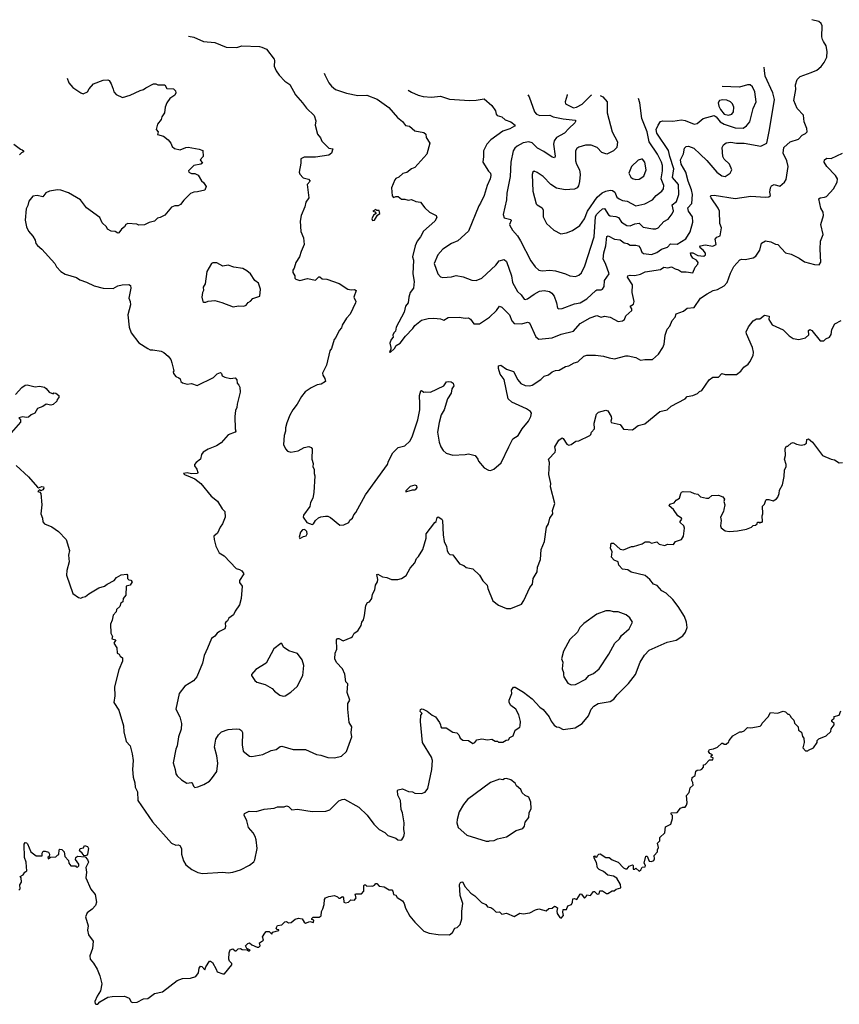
# Model space of a CAD drawing. Extents: x 1678759 to 1859541, y 384609 to 522867.
# Tile 145 of 256: x 1709317 to 1716657, y 505111 to 513930. Entities that reach past the tile are written whole.
import ezdxf

# ---------------------------------------------------------------- set-up
doc = ezdxf.new("R2010")
doc.units = 0

msp = doc.modelspace()

# ---------------------------------------------------------------- linework, layer by layer
at = {"layer": '0CON20XD'}
for points in [[(1712044.8, 513451.7), (1712049.2, 513435), (1712086, 513365), (1712108.8, 513335), (1712145.5, 513305.5), (1712242.1, 513272.1), (1712345, 513252.2), (1712425, 513253.1), (1712516.9, 513216.9), (1712623.9, 513143.9), (1712700, 513055), (1712745, 513018.8), (1712773.2, 512983.2), (1712807.5, 512975), (1712855, 512935.8), (1712935, 512918.8), (1712953.3, 512905), (1712956.7, 512875), (1712988.8, 512825), (1712963.3, 512725), (1712855, 512606.7), (1712826.4, 512593.6), (1712785, 512562.5), (1712748.3, 512551.7), (1712710.7, 512519.3), (1712685, 512506.7), (1712677.5, 512495), (1712647.5, 512425), (1712651.7, 512351.7), (1712665, 512337.5), (1712685, 512346.7), (1712705, 512347.5), (1712735, 512321.2), (1712765, 512323.3), (1712795, 512313.8), (1712825, 512318), (1712865, 512301.2), (1712905, 512296.2), (1712945, 512243.3), (1712985.8, 512205.8), (1713047.5, 512175), (1713053, 512157), (1713035.7, 512124.3), (1712933.2, 512036.8), (1712905.8, 511985), (1712875.8, 511945), (1712858, 511905), (1712835.8, 511805), (1712842.2, 511775), (1712837.1, 511655), (1712848.8, 511585), (1712842.5, 511525), (1712814.6, 511485.4), (1712800.6, 511445), (1712794.4, 511395), (1712773.1, 511365), (1712759.1, 511310.9), (1712688, 511175), (1712681.2, 511138.8), (1712665.9, 511124.1), (1712658.8, 511105), (1712660, 511085), (1712643.8, 511065), (1712631.7, 511031.7), (1712640, 510995), (1712640, 510975), (1712630, 510955), (1712635, 510950), (1712672.5, 510985), (1712687, 511013), (1712725, 511031.2), (1712770.8, 511095), (1712836.2, 511163.8), (1712855, 511192), (1712915, 511238.1), (1712975, 511253.8), (1713025, 511257.5), (1713085, 511250), (1713115, 511240), (1713155, 511261.2), (1713253.9, 511266.1), (1713305, 511256.7), (1713335, 511258.8), (1713355, 511246.7), (1713385, 511206.7), (1713435, 511206.7), (1713525, 511266.2), (1713588, 511325), (1713615, 511364), (1713634, 511355), (1713704.3, 511285), (1713725, 511233.3), (1713745, 511210), (1713815, 511205.7), (1713865, 511221.4), (1713883.4, 511213.4), (1713940.4, 511090.4), (1713965, 511068.6), (1714085, 511080.6), (1714165, 511112.2), (1714275, 511139.5), (1714335, 511209.2), (1714425, 511258), (1714485, 511280), (1714525, 511266.2), (1714555, 511273.8), (1714605, 511266.5), (1714675, 511226.5), (1714715, 511231.1), (1714732.5, 511245), (1714745, 511278), (1714799.2, 511325), (1714799.5, 511339.5), (1714784, 511365), (1714815, 511382.5), (1714821.2, 511405), (1714801.2, 511485), (1714805.7, 511555), (1714758.8, 511625), (1714763, 511637), (1714785, 511642.5), (1714825, 511638.6), (1714875, 511649.2), (1714918.8, 511671.2), (1715055, 511692.9), (1715085, 511714.2), (1715121.7, 511708.3), (1715155, 511717.5), (1715187.4, 511697.4), (1715218.2, 511688.2), (1715245, 511671.8), (1715285, 511671.8), (1715345, 511661.4), (1715365, 511714.3), (1715389.8, 511740.2), (1715392.1, 511755), (1715376.6, 511776.6), (1715344.7, 511795), (1715327.3, 511825), (1715325, 511841.2), (1715345, 511841.1), (1715388.8, 511818.8), (1715445, 511812.7), (1715457.1, 511825), (1715457.9, 511837.9), (1715439.1, 511865), (1715412.1, 511885), (1715408.8, 511895), (1715414.6, 511905), (1715455, 511911.9), (1715525, 511900.4), (1715554.3, 511915), (1715546.5, 511965), (1715558.8, 511981.2), (1715588.6, 511995), (1715602, 512065), (1715586, 512105), (1715584.4, 512215), (1715572.2, 512242.2), (1715509.2, 512335), (1715504.2, 512345), (1715507.5, 512355), (1715535, 512357.1), (1715725, 512328.5), (1715865, 512349.4), (1715995, 512340), (1716025, 512343.8), (1716040, 512355), (1716035.8, 512385), (1716040.8, 512425), (1716048.8, 512441.2), (1716075, 512454), (1716125, 512438.8), (1716166.6, 512473.4), (1716182.4, 512497.6), (1716198.7, 512615), (1716188.2, 512665), (1716155.6, 512734.4), (1716160, 512785), (1716215.6, 512834.4), (1716291.2, 512858.8), (1716323.6, 512896.4), (1716355, 512910), (1716368.8, 512925), (1716366, 512955), (1716341.4, 513015), (1716336.7, 513075), (1716278.1, 513135), (1716250, 513205), (1716267.8, 513305), (1716265.7, 513345), (1716280.6, 513395), (1716305, 513421.1), (1716405, 513455.5), (1716455, 513479.1), (1716495, 513511.1), (1716522.5, 513545), (1716545.5, 513595), (1716549.4, 513645), (1716538.6, 513695), (1716516.7, 513735), (1716505, 513752.5), (1716500, 513775), (1716503.8, 513875), (1716495.8, 513895.8), (1716475, 513913.3), (1716411, 513929.9)], [(1710828.4, 513782.1), (1710875, 513774.2), (1710964.1, 513735.9), (1711065, 513725.8), (1711165, 513683.8), (1711261.7, 513681.7), (1711305, 513696.7), (1711465, 513690), (1711484.3, 513684.3), (1711525.7, 513665), (1711594.2, 513575), (1711599.2, 513565), (1711596.7, 513515), (1711615, 513472.5), (1711641.7, 513431.7), (1711690.7, 513380.7), (1711735, 513350), (1711785.4, 513255.4), (1711850.8, 513185), (1711885, 513136.7), (1711955, 513072.5), (1711970, 513025), (1711963.3, 512985), (1711982.5, 512905), (1712010.7, 512870.7), (1712021.7, 512841.7), (1712085, 512780), (1712121.7, 512771.7), (1712108, 512735), (1712085, 512717.5), (1711965, 512697.1), (1711865, 512699.2), (1711833.8, 512685), (1711835.9, 512644.1), (1711818.8, 512565), (1711826.7, 512545), (1711855, 512513.3), (1711901.7, 512501.7), (1711917.5, 512485), (1711890, 512455), (1711906, 512335), (1711880, 512295), (1711870.8, 512255), (1711838.6, 512175), (1711828.6, 512125), (1711833.6, 512033.6), (1711857.5, 511975), (1711863.6, 511916.4), (1711836.1, 511853.9), (1711823.6, 511806.4), (1711790, 511755), (1711776.2, 511703.8), (1711762.5, 511685), (1711762.5, 511665), (1711780, 511635), (1711780, 511615), (1711790, 511605), (1711825, 511592.5), (1711895, 511612.5), (1711965, 511597.5), (1711994.2, 511625.8), (1712005, 511626.7), (1712025, 511610), (1712066.4, 511606.4), (1712177.7, 511567.7), (1712255, 511517.5), (1712285, 511510), (1712315, 511512.5), (1712330, 511505), (1712308.8, 511445), (1712325.6, 511405.6), (1712324.3, 511395), (1712276.5, 511293.5), (1712242.4, 511257.6), (1712206, 511195), (1712199.7, 511170.3), (1712179.2, 511145), (1712148.1, 511081.9), (1712132, 511065), (1712110, 510985), (1712093.8, 510965), (1712065.7, 510834.3), (1712027.1, 510765), (1712030, 510745), (1712050, 510715), (1712055, 510690), (1712017.5, 510665), (1711981.7, 510658.3), (1711927.5, 510632.5), (1711873.6, 510596.4), (1711839.2, 510555), (1711802.7, 510487.3), (1711763.4, 510436.6), (1711735, 510386.7), (1711710.3, 510319.7), (1711698.6, 510275), (1711698.6, 510245), (1711684.2, 510205), (1711680, 510125), (1711695.9, 510085.9), (1711715, 510064), (1711745, 510056), (1711811.2, 510068.8), (1711865, 510097.5), (1711905, 510106), (1711927.3, 510097.3), (1711936.2, 510085), (1711934, 509995), (1711943.8, 509955), (1711941.2, 509925), (1711953, 509903), (1711952.5, 509865), (1711960, 509845), (1711951.4, 509695), (1711942.5, 509645), (1711922, 509605), (1711915, 509570), (1711859.3, 509490.7), (1711856.7, 509475), (1711887, 509427), (1711935, 509408.8), (1711947.1, 509412.9), (1711966.1, 509443.9), (1711991.9, 509468.1), (1712015, 509478), (1712055, 509482), (1712075, 509482), (1712100.7, 509470.7), (1712185, 509403.3), (1712220, 509405), (1712263.9, 509426.1), (1712274.2, 509445.8), (1712296.7, 509465), (1712308.8, 509495), (1712326.2, 509515), (1712414.3, 509675), (1712611.2, 509945), (1712618.8, 509975), (1712659.7, 510050.3), (1712705, 510097.5), (1712765, 510114), (1712809.4, 510155), (1712831.4, 510195), (1712882.2, 510345), (1712901.1, 510435), (1712901.1, 510488.9), (1712896, 510565), (1712910, 510605), (1712915, 510607.5), (1712935, 510593.3), (1712955, 510597.5), (1712995, 510593.8), (1713115, 510650), (1713140, 510685), (1713155, 510690), (1713180, 510685), (1713197.5, 510675), (1713205, 510650), (1713186.7, 510625), (1713180, 510585), (1713147.5, 510535), (1713117.5, 510435), (1713090.7, 510389.3), (1713072.3, 510322.3), (1713059.4, 510235), (1713071.9, 510145), (1713087.1, 510105), (1713110.5, 510070.5), (1713135, 510048.1), (1713195, 510030.8), (1713305, 510034.3), (1713335, 510042), (1713395, 510026.7), (1713420, 509995), (1713426.2, 509975), (1713476.1, 509916.1), (1713514.2, 509894.2), (1713532.3, 509892.3), (1713563.3, 509905), (1713629.3, 509960.7), (1713698, 510105), (1713734.2, 510175.8), (1713781.2, 510205), (1713818, 510265), (1713872, 510335), (1713893.8, 510375), (1713899.2, 510405), (1713890.7, 510420.7), (1713855, 510445.6), (1713724.8, 510504.8), (1713690, 510535), (1713655, 510706.2), (1713618.9, 510755), (1713603.3, 510805), (1713605, 510830), (1713625, 510835.8), (1713675, 510801.1), (1713739.4, 510779.4), (1713779.2, 510705), (1713805, 510672), (1713844.4, 510654.4), (1713885, 510651.4), (1713905, 510657.5), (1713985, 510708), (1714015, 510736), (1714052, 510748), (1714085, 510776.7), (1714115, 510788.8), (1714148.8, 510791.2), (1714205, 510823.8), (1714235, 510830), (1714283.3, 510855), (1714315.7, 510864.3), (1714370, 510915), (1714395.9, 510924.1), (1714474.2, 510924.2), (1714544.2, 510915.8), (1714595, 510900), (1714645, 510893.1), (1714745, 510919.2), (1714765, 510919.4), (1714833.9, 510903.9), (1714875, 510878.8), (1714916.2, 510886.2), (1714985, 510886.7), (1715037.3, 510932.7), (1715075, 510993.3), (1715088.1, 511025), (1715096, 511105), (1715115, 511157.5), (1715138.8, 511185), (1715160, 511235), (1715185.7, 511264.3), (1715196.2, 511295), (1715261.2, 511318.8), (1715295, 511346), (1715358.3, 511351.7), (1715415, 511434.2), (1715474.4, 511475.6), (1715526.8, 511503.2), (1715565, 511512.5), (1715624.3, 511545.7), (1715654, 511575), (1715681.2, 511658.8), (1715712.1, 511717.9), (1715765, 511778), (1715785, 511783.8), (1715815, 511781.2), (1715885, 511798), (1715908.3, 511811.7), (1715946, 511865), (1715961.2, 511928.8), (1715995, 511948.8), (1716045, 511941.4), (1716085, 511920), (1716105.7, 511915.7), (1716175, 511842), (1716225, 511831.2), (1716296.2, 511795), (1716345, 511760), (1716435, 511735.8), (1716475.8, 511734.2), (1716491.7, 511758.3), (1716485.7, 511875), (1716490, 511945), (1716511.1, 512005), (1716492, 512095), (1716516.2, 512175), (1716511.2, 512205), (1716490.3, 512240.3), (1716473.8, 512325), (1716485.9, 512334.1), (1716525, 512338.8), (1716542.3, 512347.7), (1716605.8, 512414.2), (1716636.7, 512475), (1716641.2, 512505), (1716623.8, 512535), (1716544.3, 512615), (1716522.5, 512655), (1716524.2, 512675), (1716545, 512690.8), (1716585, 512687.5), (1716684.2, 512735)], [(1712795.1, 513299.6), (1712825, 513281.9), (1712885, 513252.9), (1712928.6, 513241.4), (1713004.4, 513235.6), (1713085.6, 513244.4), (1713165, 513218.5), (1713345, 513206.9), (1713405, 513209.2), (1713475, 513222.5), (1713545, 513160), (1713576.7, 513115), (1713583.3, 513085), (1713592.7, 513072.7), (1713635, 513059.2), (1713665, 513034.2), (1713715, 513014), (1713753.3, 512985), (1713748.8, 512975), (1713705, 512951.1), (1713645, 512930), (1713536.2, 512855), (1713500.8, 512815), (1713470, 512755), (1713471.2, 512705), (1713463.3, 512655), (1713514.2, 512574.2), (1713534.1, 512554.1), (1713536.7, 512535), (1713530.9, 512505), (1713503.9, 512446.1), (1713475.3, 512354.7), (1713444.7, 512285.3), (1713428.2, 512261.8), (1713335, 512034.3), (1713241.2, 511948.8), (1713185, 511926.5), (1713106.7, 511873.3), (1713062.2, 511825), (1713027.1, 511745), (1713062.4, 511652.4), (1713085, 511628), (1713105, 511619.4), (1713183.4, 511626.6), (1713225, 511638), (1713287.9, 511627.9), (1713367.3, 511597.3), (1713405, 511594.2), (1713455, 511614), (1713579.8, 511730.2), (1713609.7, 511770.3), (1713655, 511780.8), (1713675.7, 511765), (1713720, 511635), (1713731.4, 511575), (1713775, 511496.2), (1713806.7, 511466.7), (1713835, 511427.5), (1713845, 511422.9), (1713865, 511428.9), (1713925, 511472.7), (1713972.1, 511497.9), (1714013.4, 511503.4), (1714060, 511495), (1714081.7, 511481.7), (1714103.4, 511453.4), (1714124.5, 511395), (1714134.2, 511345), (1714145, 511340), (1714175, 511342.5), (1714284.6, 511385.4), (1714336.2, 511395), (1714395, 511430.9), (1714475, 511504.5), (1714485, 511510), (1714525, 511509.2), (1714536, 511515), (1714551.1, 511538.9), (1714555.5, 511595), (1714595.4, 511655), (1714562.2, 511745), (1714540.8, 511785), (1714548.1, 511841.9), (1714566.8, 511903.2), (1714575, 511988.8), (1714587.5, 511992.5), (1714645, 511964.4), (1714695, 511957.5), (1714730.9, 511930.9), (1714760, 511925), (1714785, 511910.6), (1714835, 511910.9), (1714857.5, 511905), (1714874.5, 511885), (1714887.1, 511847.1), (1714902, 511835), (1714975, 511828), (1715021.4, 511845), (1715065, 511874.7), (1715118.5, 511891.5), (1715145, 511922.5), (1715205, 511919.5), (1715281.8, 511968.2), (1715319.8, 512030.2), (1715346.4, 512115), (1715342.9, 512165), (1715307.1, 512215), (1715299.4, 512245), (1715334.7, 512285), (1715342.7, 512365), (1715334.2, 512405), (1715302, 512485), (1715283.2, 512563.2), (1715240.4, 512635), (1715235.4, 512674.6), (1715260.3, 512729.7), (1715271.3, 512778.7), (1715285.8, 512794.2), (1715305, 512795.6), (1715355, 512777.8), (1715411.5, 512725), (1715469.5, 512669.5), (1715560.6, 512565), (1715605, 512531.1), (1715635.8, 512524.2), (1715680.8, 512555), (1715694.5, 512585), (1715674.5, 512635), (1715625, 512680.8), (1715613.3, 512703.3), (1715606.9, 512785), (1715620.7, 512809.3), (1715645, 512825.8), (1715685, 512832.9), (1715735, 512822.7), (1715805, 512822.7), (1715955, 512797.1), (1716008.6, 512825), (1716033.2, 512943.2), (1716075.6, 513215), (1716061.1, 513275), (1715992.9, 513425), (1715986.9, 513475), (1715984.1, 513504)], [(1709741.1, 513406.6), (1709757.5, 513365), (1709793.9, 513323.9), (1709865, 513273.3), (1709885, 513266.2), (1709925, 513282.5), (1709939.5, 513310.5), (1709977.5, 513355), (1710065, 513388.8), (1710105, 513391.2), (1710116.7, 513385), (1710136.2, 513355), (1710153.3, 513306.7), (1710160, 513285), (1710180.5, 513260.5), (1710236.1, 513233.9), (1710305, 513254), (1710395, 513296.2), (1710425, 513303.3), (1710445, 513320), (1710515, 513356.7), (1710535, 513356.2), (1710555, 513346.7), (1710616.4, 513346.4), (1710635, 513312.5), (1710695, 513310), (1710713, 513293), (1710716.2, 513275), (1710706.7, 513255), (1710661.2, 513225), (1710634.1, 513185.9), (1710620, 513145), (1710613.8, 513095), (1710590.5, 513059.5), (1710583.8, 513035), (1710551.2, 512995), (1710540, 512945), (1710556.7, 512925), (1710551.7, 512901.7), (1710605, 512886.7), (1710645, 512853.3), (1710670, 512825), (1710682.5, 512795), (1710702.5, 512775), (1710755, 512764.2), (1710805, 512786), (1710825, 512788.8), (1710925, 512770), (1710957, 512757), (1710960, 512705), (1710933.3, 512675), (1710952.5, 512645), (1710940, 512635), (1710875, 512622.5), (1710827.5, 512575), (1710832.5, 512565), (1710855, 512552.5), (1710885, 512552.5), (1710915, 512537.5), (1710945, 512487.5), (1710963, 512473), (1710987.5, 512435), (1710975, 512402.5), (1710908.3, 512388.3), (1710875, 512386.2), (1710847.7, 512372.3), (1710785.8, 512314.2), (1710756.7, 512275), (1710735, 512261.2), (1710705, 512263.8), (1710675, 512252), (1710615, 512180), (1710575, 512157.5), (1710549.3, 512150.7), (1710523.6, 512126.4), (1710475, 512113.3), (1710435, 512093.3), (1710385, 512090), (1710365, 512097.5), (1710285, 512103.3), (1710267.5, 512095), (1710256.4, 512073.6), (1710227, 512053), (1710205, 512020), (1710195, 512017.5), (1710171.7, 512031.7), (1710135, 512036.7), (1710104.1, 512054.1), (1710093.3, 512075), (1710055, 512110), (1710035, 512156.7), (1709914.2, 512245), (1709861.2, 512315), (1709755, 512378.6), (1709685, 512404.4), (1709655, 512406.7), (1709585, 512394.4), (1709551.7, 512378.3), (1709525, 512341.8), (1709474.2, 512355.8), (1709435, 512348), (1709398, 512305), (1709390, 512265), (1709374.4, 512235.6), (1709365.7, 512135), (1709378.1, 512075), (1709395.5, 512035.5), (1709435, 511991.2), (1709456, 511955), (1709462, 511925), (1709475, 511908.8), (1709515, 511873.3), (1709630, 511745), (1709647.5, 511715), (1709684.6, 511674.6), (1709725, 511651.4), (1709825, 511620.8), (1709855, 511600), (1709915, 511580), (1709985, 511546.2), (1710063.9, 511523.9), (1710155, 511522.5), (1710194.2, 511545.8), (1710234.1, 511555.9), (1710295, 511556.7), (1710309.3, 511549.3), (1710312.5, 511525), (1710293.3, 511435), (1710306.7, 511405), (1710310, 511375), (1710286, 511285), (1710296.2, 511175), (1710316.2, 511125), (1710385, 511036.7), (1710465, 510983.3), (1710485, 510973.3), (1710508.3, 510971.7), (1710585, 510961.2), (1710608.8, 510948.8), (1710646.7, 510915), (1710670, 510885), (1710680, 510855), (1710697.5, 510785), (1710690, 510775), (1710695, 510760), (1710713.6, 510733.6), (1710742.5, 510722.5), (1710752.5, 510712.5), (1710759.3, 510689.3), (1710775, 510677.5), (1710815, 510666.7), (1710855, 510670), (1710905, 510652.5), (1711053.6, 510726.4), (1711085, 510757.5), (1711115, 510770), (1711125, 510760), (1711130.7, 510740.7), (1711155, 510726.7), (1711205, 510716.7), (1711245, 510722.5), (1711262.5, 510705), (1711263, 510673), (1711280, 510655), (1711287, 510637), (1711292.5, 510595), (1711263.6, 510486.4), (1711262.5, 510455), (1711250.7, 510429.3), (1711243.3, 510375), (1711246.7, 510265), (1711252.5, 510245), (1711247.5, 510235), (1711185, 510212.5), (1711119.5, 510140.5), (1711078.3, 510111.7), (1711005, 510083.3), (1710960, 510055), (1710943.8, 510035), (1710937.3, 509992.7), (1710897.5, 509965), (1710882.5, 509945), (1710883.3, 509933.3), (1710902.5, 509905), (1710912.5, 509875), (1710910, 509865), (1710855, 509861.4), (1710815, 509871.4), (1710783.9, 509866.1), (1710794, 509855), (1710844, 509834), (1710886.2, 509816.2), (1710940, 509775), (1711031.7, 509661.7), (1711088.6, 509618.6), (1711129.3, 509549.3), (1711153.3, 509525), (1711157.5, 509475), (1711132, 509415), (1711111.2, 509385), (1711088.1, 509331.9), (1711056.2, 509305), (1711058, 509275), (1711073.8, 509215), (1711103.3, 509155), (1711147, 509127), (1711255, 509013.8), (1711285.8, 509005.8), (1711305, 508993.8), (1711323.3, 508965), (1711283.9, 508906.1), (1711285, 508890), (1711308, 508855), (1711301.4, 508745), (1711285, 508690), (1711245, 508632.5), (1711230.5, 508599.5), (1711190.7, 508569.3), (1711177.5, 508545), (1711162.5, 508535), (1711157.5, 508525), (1711160, 508495), (1711152.5, 508475), (1711105, 508451.2), (1711083.8, 508435), (1711065, 508406.7), (1711035, 508387.5), (1710998.9, 508301.1), (1710970, 508235), (1710953.3, 508165), (1710902.5, 508045), (1710873.4, 508006.6), (1710795, 507960), (1710745.8, 507894.2), (1710714, 507755), (1710751.2, 507685), (1710766.2, 507625), (1710763.8, 507575), (1710738.8, 507505), (1710726.2, 507425), (1710713.9, 507396.1), (1710690, 507275), (1710710, 507215), (1710716.2, 507175), (1710727.3, 507157.3), (1710765, 507120), (1710812, 507092), (1710855, 507098.8), (1710862.5, 507095), (1710873.2, 507063.2), (1710885, 507053.8), (1710912.3, 507057.7), (1710965, 507080.6), (1711015, 507110.8), (1711035, 507130), (1711081.4, 507195), (1711092, 507272), (1711083.3, 507335), (1711060, 507415), (1711073.3, 507485), (1711096.6, 507523.4), (1711125, 507550), (1711185, 507571.2), (1711255, 507577.5), (1711285, 507574), (1711304.1, 507564.1), (1711312, 507545), (1711308.1, 507435), (1711317.7, 507377.7), (1711375, 507333.8), (1711395, 507331.2), (1711495, 507348), (1711567.5, 507385), (1711615, 507392), (1711650.3, 507419.7), (1711665, 507424), (1711765, 507392.5), (1711875, 507392), (1711975, 507347.5), (1712015, 507342), (1712075, 507320.8), (1712135, 507318), (1712197.7, 507332.3), (1712243.8, 507375), (1712290, 507505), (1712284, 507545), (1712291.2, 507595), (1712268, 507635), (1712254, 507755), (1712254.2, 507805), (1712272, 507835), (1712250.8, 507905), (1712255, 507980), (1712238.3, 507998.3), (1712227.1, 508067.1), (1712206.7, 508115), (1712153.6, 508173.6), (1712138.8, 508205), (1712141.2, 508255), (1712157.5, 508292.5), (1712153.8, 508376.2), (1712163.3, 508386.7), (1712175, 508386.2), (1712215, 508366.7), (1712285, 508396.7), (1712296.7, 508405), (1712313.3, 508435), (1712343.8, 508455), (1712376.1, 508503.9), (1712381.2, 508535), (1712395.7, 508554.3), (1712406.1, 508593.9), (1712415.9, 508684.1), (1712430.7, 508709.3), (1712450, 508715), (1712470, 508745), (1712477.5, 508785), (1712496.4, 508823.6), (1712503.3, 508865), (1712521.2, 508895), (1712523.8, 508915), (1712515, 508960), (1712525, 508962.5), (1712565, 508940.8), (1712605, 508934.3), (1712645, 508914.4), (1712704.3, 508914.3), (1712735.9, 508924.1), (1712777.7, 508952.3), (1712813.4, 509016.6), (1712854.3, 509065.7), (1712870, 509105), (1712887.9, 509122.1), (1712926, 509185), (1712956, 509285), (1712956.7, 509325), (1713033.8, 509425), (1713047.5, 509435), (1713055, 509470), (1713065, 509477.5), (1713096.8, 509456.8), (1713103.8, 509445), (1713108, 509315), (1713116.7, 509255), (1713140, 509210), (1713143.8, 509175), (1713153.3, 509155), (1713168.3, 509138.3), (1713195, 509137.5), (1713256.4, 509056.4), (1713295, 509042.5), (1713315, 509023.3), (1713375, 509010), (1713435, 508953.3), (1713463.8, 508905), (1713503.3, 508865), (1713508, 508835), (1713552.5, 508725), (1713603.8, 508685), (1713675, 508656.2), (1713715, 508655.7), (1713811.2, 508695), (1713832.7, 508727.3), (1713886.2, 508845), (1713908.8, 508875), (1713916, 508925), (1713952, 508985), (1713953.8, 509025), (1713980, 509095), (1713986, 509185), (1714015.8, 509255), (1714034, 509385), (1714053.8, 509415), (1714063.8, 509465), (1714090, 509505), (1714088.8, 509535), (1714108, 509595), (1714071.2, 509745), (1714072, 509775), (1714056, 509855), (1714060, 509965), (1714052, 509995), (1714112.3, 510057.7), (1714115.8, 510075), (1714108, 510105), (1714145, 510163.3), (1714165, 510180), (1714175, 510183.3), (1714185, 510177.5), (1714217, 510127), (1714235, 510120), (1714255.9, 510124.1), (1714296.4, 510153.6), (1714325, 510157.5), (1714423.6, 510206.4), (1714432.5, 510215), (1714437.5, 510235), (1714463.3, 510265), (1714461.2, 510315), (1714483.6, 510396.4), (1714500, 510415), (1714565, 510433.3), (1714585, 510427.5), (1714613.8, 510375), (1714616.2, 510353.8), (1714610, 510335), (1714615, 510322.5), (1714695, 510303.3), (1714725, 510262.5), (1714805, 510257.5), (1714856.4, 510293.6), (1714915, 510310), (1715048.8, 510421.2), (1715116, 510434), (1715151.2, 510468.8), (1715275, 510532.5), (1715295, 510553.8), (1715345, 510563.8), (1715388.3, 510581.7), (1715405, 510600), (1715425, 510607.5), (1715492.5, 510705), (1715525, 510727.5), (1715575, 510727.5), (1715605, 510760), (1715635, 510752.5), (1715737.1, 510752.9), (1715775, 510781.2), (1715803, 510817), (1715840, 510845), (1715856.7, 510865), (1715885, 510922.5), (1715888.8, 510951.2), (1715880.8, 510995), (1715826.2, 511115), (1715823.3, 511135), (1715845, 511180), (1715885, 511233.3), (1715915, 511250), (1715945, 511251.2), (1715987, 511283), (1716030, 511275), (1716026.7, 511245), (1716055, 511196.2), (1716155, 511151.2), (1716208.8, 511098.8), (1716245, 511073.8), (1716295, 511066.7), (1716355, 511080), (1716383.6, 511106.4), (1716380, 511145), (1716394.2, 511155.8), (1716411.2, 511145), (1716485, 511053.3), (1716517, 511053), (1716535, 511072.5), (1716570, 511085), (1716585, 511110), (1716591.2, 511155), (1716617.5, 511205), (1716673.3, 511235)], [(1713866.8, 513257.4), (1713879.7, 513239.7), (1713927.1, 513105), (1713945, 513084.3), (1713975, 513071.1), (1714063.4, 513073.4), (1714095, 513059.5), (1714185, 513040.4), (1714290.5, 513030.5), (1714296.2, 513025), (1714288.1, 513005), (1714234.4, 512955.6), (1714197.3, 512912.7), (1714125.3, 512874.7), (1714103.3, 512845), (1714098.2, 512815), (1714111.7, 512708.3), (1714105, 512694), (1714085, 512698.9), (1714009.7, 512749.7), (1713955, 512778.1), (1713905, 512826.2), (1713876.7, 512835), (1713825, 512825.9), (1713772.4, 512797.6), (1713750.4, 512779.6), (1713735, 512754), (1713714.6, 512655), (1713709.1, 512525), (1713680, 512375), (1713676.7, 512315), (1713645.7, 512185), (1713654.5, 512154.5), (1713715, 512141.2), (1713717.9, 512132.1), (1713702.5, 512095), (1713706, 512085), (1713729.2, 512045), (1713774.6, 511994.6), (1713801.2, 511948.8), (1713895, 511771.2), (1713934.2, 511715), (1713965, 511686), (1713995, 511680), (1714065, 511685.5), (1714115, 511680.9), (1714203.8, 511653.8), (1714245, 511634.4), (1714295, 511630), (1714325, 511641.4), (1714348.6, 511661.4), (1714378.8, 511725), (1714461.8, 511985), (1714472, 512165), (1714481.6, 512185), (1714505, 512209.7), (1714535, 512234.6), (1714555, 512239.5), (1714591.3, 512181.3), (1714605, 512173.3), (1714655, 512168.5), (1714679.1, 512159.1), (1714705.2, 512115.2), (1714755, 512086.7), (1714785, 512083.6), (1714825, 512100.3), (1714865, 512107.5), (1714900.4, 512070.4), (1714985.5, 512055.5), (1715013.3, 512056.7), (1715034.4, 512065.6), (1715085, 512122), (1715125, 512142), (1715160.2, 512189.8), (1715171.5, 512218.5), (1715159.2, 512270.8), (1715197.5, 512302.5), (1715219.8, 512365), (1715218.2, 512455), (1715163.6, 512515), (1715174.8, 512595), (1715139.1, 512705), (1715128.4, 512758.4), (1715023.2, 512915), (1715017.5, 512945), (1715035, 512984.2), (1715055, 513016.7), (1715075.9, 513024.1), (1715165, 513022), (1715245, 513032.5), (1715277.1, 513027.1), (1715357, 512993), (1715385, 512998.8), (1715438, 513045), (1715535, 513072.4), (1715555, 513060.4), (1715588.9, 513015), (1715625, 512992.7), (1715725, 512961.2), (1715795, 512959.6), (1715825, 512979.1), (1715854.6, 513015), (1715884.5, 513135), (1715913.6, 513195), (1715900.3, 513285), (1715878.3, 513328.3), (1715858.8, 513345), (1715835, 513345.7), (1715764.3, 513325.7), (1715608.9, 513330.8)], [(1714515.8, 513250.7), (1714539.3, 513239.3), (1714579.1, 513195), (1714577.3, 513095), (1714622.1, 512925), (1714670.5, 512835), (1714663.3, 512785), (1714635, 512754.6), (1714575, 512726.7), (1714530.8, 512740.8), (1714486.9, 512785), (1714435, 512806.8), (1714385, 512807.5), (1714325, 512787.5), (1714306.2, 512775), (1714294.5, 512755), (1714294.7, 512664.7), (1714303.5, 512635), (1714331.1, 512585), (1714336.6, 512543.4), (1714330.3, 512479.7), (1714319.7, 512440.3), (1714310, 512425), (1714285, 512412.2), (1714202.6, 512407.4), (1714125, 512421.2), (1714074.7, 512454.7), (1714005, 512526.7), (1713951.7, 512561.7), (1713925, 512573.3), (1713913.3, 512565), (1713905.8, 512544.2), (1713911.4, 512395), (1713941.3, 512281.3), (1713950.2, 512270.2), (1713995.7, 512245), (1714003.5, 512223.5), (1714005.8, 512165), (1714035, 512103.8), (1714100, 512045), (1714163.2, 512013.2), (1714215, 512021.4), (1714268.7, 512041.3), (1714334.2, 512085), (1714375, 512147.5), (1714401.8, 512215), (1714489, 512341), (1714531.8, 512378.2), (1714565, 512394.7), (1714605, 512403.4), (1714625, 512401.3), (1714645.2, 512385.2), (1714665, 512340), (1714684, 512325), (1714715, 512311.8), (1714756.2, 512305), (1714835, 512261.9), (1714915, 512280.5), (1714984, 512316), (1715016.7, 512355), (1715066.4, 512393.6), (1715081.8, 512415), (1715086.2, 512445), (1715061.8, 512505), (1715073.5, 512575), (1715072.9, 512625), (1715065.8, 512655), (1715029.7, 512725), (1714953.2, 512835), (1714937.2, 512925), (1714889.4, 513045), (1714870, 513185), (1714857.3, 513223.9)], [(1714218.7, 513259.8), (1714220, 513255), (1714200.6, 513195), (1714204.2, 513175), (1714275, 513140.7), (1714304, 513145), (1714355, 513173.8), (1714436, 513254), (1714442, 513256.6)], [(1715665, 513074.8), (1715695, 513083.6), (1715708.8, 513105), (1715713.1, 513145), (1715700, 513175), (1715681.9, 513195), (1715648.3, 513208.3), (1715615, 513210.9), (1715584, 513205), (1715572.5, 513185), (1715577.6, 513155), (1715591.9, 513125), (1715626.9, 513085), (1715665, 513074.8)], [(1709265, 512816), (1709325, 512770), (1709340, 512765), (1709350, 512755), (1709350, 512745), (1709331.7, 512738.3), (1709315, 512720)], [(1714835, 512498.9), (1714865, 512502.2), (1714905, 512528), (1714926.5, 512585), (1714915.5, 512655), (1714895, 512680), (1714885, 512682), (1714855, 512672), (1714795.6, 512614.4), (1714770.8, 512555), (1714790.2, 512520.2), (1714805, 512507.1), (1714835, 512498.9)], [(1712475, 512132.5), (1712495, 512133.8), (1712521.7, 512178.3), (1712542.5, 512195), (1712535, 512220), (1712515, 512220), (1712505, 512230), (1712480, 512215), (1712498.3, 512208.3), (1712510, 512195), (1712485, 512180), (1712470, 512145), (1712475, 512132.5)], [(1711227, 511357), (1711276.4, 511366.4), (1711325, 511363.8), (1711345, 511373.3), (1711362.7, 511397.3), (1711385, 511407.5), (1711405, 511432.5), (1711467.5, 511455), (1711472.5, 511515), (1711455, 511570), (1711423.6, 511593.6), (1711383, 511653), (1711350.7, 511680.7), (1711315, 511700), (1711235, 511713.3), (1711185, 511732.5), (1711135, 511723.3), (1711083, 511753), (1711047, 511753), (1711033.6, 511746.4), (1710993.3, 511675), (1710977.5, 511565), (1710960, 511535), (1710963.8, 511505), (1710953.8, 511485), (1710946.7, 511445), (1710957, 511407), (1710965, 511400), (1710985, 511400), (1711005, 511410), (1711065, 511413.3), (1711126.4, 511396.4), (1711227, 511357)], [(1709277.8, 510572.2), (1709335, 510635.7), (1709365, 510656), (1709385, 510660), (1709455, 510640), (1709495, 510646.2), (1709537.3, 510637.3), (1709555, 510626.7), (1709580, 510595), (1709615, 510580), (1709623.6, 510586.4), (1709640, 510585), (1709666.7, 510565), (1709667.5, 510545), (1709651.7, 510528.3), (1709648.3, 510511.7), (1709615, 510482.5), (1709595, 510477.5), (1709555, 510486.2), (1709525, 510466.2), (1709475, 510446.2), (1709453.3, 510405), (1709419.3, 510390.7), (1709395, 510368.8), (1709375, 510365.8), (1709345, 510372), (1709310, 510365), (1709323.8, 510345), (1709323.3, 510325), (1709241.7, 510228.3)], [(1709882, 508758), (1709905, 508763.3), (1709935, 508788.8), (1710025, 508840), (1710077.5, 508855), (1710100, 508875), (1710163, 508907), (1710182.5, 508935), (1710225, 508956.7), (1710275, 508962.5), (1710282.5, 508955), (1710282.5, 508925), (1710293.9, 508913.9), (1710310.7, 508910.7), (1710322.5, 508895), (1710306.4, 508863.6), (1710270, 508855), (1710267.5, 508775), (1710243.3, 508745), (1710240, 508715), (1710222.5, 508705), (1710213.3, 508675), (1710183.9, 508646.1), (1710180, 508625), (1710153.9, 508596.1), (1710145, 508550), (1710130, 508515), (1710133.8, 508435), (1710147.5, 508405), (1710143, 508383), (1710177.5, 508375), (1710160, 508345), (1710187.5, 508305), (1710190, 508255), (1710206.4, 508246.4), (1710215, 508230), (1710237.5, 508215), (1710236.1, 508183.9), (1710204.2, 508105.8), (1710167, 507953), (1710169.2, 507875), (1710160, 507815), (1710203.9, 507743.9), (1710246.1, 507606.1), (1710248.8, 507551.2), (1710271.2, 507465), (1710307.3, 507427.3), (1710324.4, 507354.4), (1710333.4, 507293.4), (1710326.9, 507215), (1710332.9, 507145), (1710347.1, 507095), (1710350.6, 507055), (1710370.5, 507015), (1710375.7, 506935), (1710505, 506744.2), (1710675, 506553.8), (1710715, 506536.7), (1710735, 506538.8), (1710751.7, 506531.7), (1710765.6, 506505.6), (1710765.6, 506455), (1710782.2, 506395), (1710805, 506358.8), (1710857.8, 506317.8), (1710911.7, 506291.7), (1710955, 506282.3), (1711135, 506294.4), (1711185, 506289.4), (1711225, 506293.1), (1711295, 506315.8), (1711375, 506356.7), (1711414.2, 506385.8), (1711422.5, 506405), (1711441.9, 506505), (1711435, 506582.5), (1711425.7, 506615), (1711407.5, 506647.5), (1711364.4, 506694.4), (1711351.2, 506755), (1711326.7, 506805), (1711330.7, 506819.3), (1711370.7, 506839.3), (1711435, 506836.2), (1711505, 506860), (1711595, 506868.8), (1711625, 506878), (1711685, 506880), (1711705, 506888), (1711723.6, 506883.6), (1711755, 506853.3), (1711805, 506860), (1711935, 506838.8), (1712059.5, 506840.5), (1712095, 506853.3), (1712175, 506932.5), (1712205, 506945.6), (1712225, 506947.1), (1712355, 506876), (1712430, 506805), (1712488, 506725), (1712537.3, 506677.3), (1712588.1, 506648.1), (1712615, 506624), (1712685, 506600), (1712703.6, 506583.6), (1712725, 506580), (1712737.5, 506585), (1712757.7, 506612.3), (1712763.3, 506645), (1712757.5, 506675), (1712760, 506735), (1712743.8, 506825), (1712732, 506855), (1712725.8, 506935), (1712702.5, 506985), (1712700, 507025), (1712707.5, 507032.5), (1712745, 507040), (1712797.7, 507017.7), (1712835, 507013.8), (1712855, 507001.2), (1712915, 506997.5), (1712949.3, 507010.7), (1712971.4, 507045), (1713008, 507215), (1713014, 507295), (1713004.2, 507324.2), (1712923.3, 507455), (1712906.7, 507645), (1712908.3, 507701.7), (1712920, 507715), (1712903, 507733), (1712905, 507750), (1712915, 507757.5), (1712930, 507755), (1712965, 507737.5), (1713009.3, 507699.3), (1713040, 507685), (1713075.9, 507635.9), (1713086.2, 507615), (1713087.5, 507595), (1713095, 507587.5), (1713136.4, 507586.4), (1713195, 507547.5), (1713232, 507542), (1713250, 507525), (1713262.5, 507495), (1713285, 507477.5), (1713335, 507472.5), (1713375, 507446.7), (1713392.5, 507455), (1713411.7, 507478.3), (1713455, 507487.5), (1713505, 507480), (1713545, 507486.7), (1713575, 507467.5), (1713595, 507467.5), (1713605, 507460), (1713645, 507460), (1713673, 507477), (1713695, 507480), (1713705, 507500), (1713737.5, 507515), (1713753.6, 507566.4), (1713795, 507592.5), (1713800, 507605), (1713801.2, 507645), (1713788, 507705), (1713758.8, 507755), (1713715, 507786), (1713699.2, 507815), (1713700.8, 507835), (1713723.3, 507895), (1713722.5, 507925), (1713738.3, 507951.7), (1713755, 507952.5), (1713827.3, 507907.3), (1713906.8, 507846.8), (1713975, 507771.2), (1714005, 507751.2), (1714057.1, 507685), (1714075.8, 507645.8), (1714102.4, 507612.4), (1714125, 507596.2), (1714145, 507592.5), (1714185, 507571.2), (1714291.7, 507588.3), (1714353.3, 507625), (1714410, 507695), (1714435.7, 507755), (1714459.4, 507780.6), (1714496.3, 507803.7), (1714605, 507824.4), (1714638.1, 507845), (1714666.3, 507883.7), (1714768.6, 507985), (1714831.2, 508065), (1714873.6, 508176.4), (1714911.7, 508238.3), (1714955, 508282), (1715115, 508353.8), (1715196.8, 508373.2), (1715255, 508412), (1715279.2, 508445), (1715294.2, 508485), (1715288, 508535), (1715269.2, 508585), (1715214.2, 508675), (1715166.6, 508736.6), (1715105, 508792), (1715066.2, 508815), (1715025, 508862), (1714993.3, 508875), (1714960, 508915), (1714918.3, 508951.7), (1714792.5, 508982.5), (1714761.7, 509001.7), (1714715, 509007.5), (1714682.5, 509045), (1714677.5, 509075), (1714639.3, 509089.3), (1714617.5, 509115), (1714622.5, 509165), (1714607.5, 509195), (1714615, 509240), (1714635, 509242.5), (1714695, 509187.5), (1714725, 509182.5), (1714795, 509210), (1714815, 509210), (1714890, 509235), (1714917, 509253), (1714955, 509253.3), (1714975, 509242.5), (1715021.7, 509251.7), (1715045, 509232.5), (1715095, 509220), (1715117, 509233), (1715171.7, 509228.3), (1715190, 509255), (1715245, 509272.5), (1715262.5, 509305), (1715271.2, 509375), (1715263.3, 509395), (1715232.5, 509425), (1715232.5, 509435), (1715247.5, 509455), (1715242.5, 509465), (1715210, 509485), (1715171.7, 509541.7), (1715133.8, 509575), (1715140, 509590), (1715177, 509603), (1715195, 509626.7), (1715226.4, 509643.6), (1715237.5, 509685), (1715245, 509697.5), (1715260, 509705), (1715325, 509701.2), (1715355.9, 509685.9), (1715389.5, 509679.5), (1715415, 509656.7), (1715467, 509643), (1715487, 509643), (1715515, 509667.5), (1715575, 509670), (1715615, 509657.5), (1715627.5, 509635), (1715623.3, 509615), (1715632.5, 509585), (1715623.8, 509543.8), (1715620, 509525), (1715594, 509475), (1715598, 509445), (1715592, 509395), (1715598.3, 509378.3), (1715635, 509352.9), (1715675, 509347.1), (1715745, 509351.2), (1715825, 509366.7), (1715870, 509385), (1715885, 509400), (1715907, 509403), (1715920, 509415), (1715925, 509430), (1715935, 509430), (1715945, 509420), (1715951.7, 509428.3), (1715965, 509430), (1715970, 509435), (1715967.5, 509485), (1715972.5, 509505), (1715968.3, 509571.7), (1715988.3, 509591.7), (1715997.5, 509625), (1716005, 509632.5), (1716025, 509632.5), (1716065, 509620), (1716093, 509637), (1716106.4, 509653.6), (1716117.5, 509685), (1716120, 509715), (1716146.7, 509765), (1716163, 509837), (1716166.7, 509895), (1716181.7, 509928.3), (1716182.5, 509945), (1716166.7, 509995), (1716173.8, 510025), (1716170.7, 510089.3), (1716185, 510110), (1716195, 510110), (1716225, 510136.7), (1716245, 510142.5), (1716275, 510127.5), (1716315, 510120), (1716346.1, 510123.9), (1716363.6, 510136.4), (1716365, 510170), (1716380, 510175), (1716417.5, 510145), (1716505, 510027.5), (1716583, 509993), (1716615, 509986.7), (1716655, 509960), (1716685, 509963.3)], [(1709285, 509937.5), (1709395.9, 509835.9), (1709475, 509742.5), (1709485, 509737.5), (1709515, 509748.8), (1709530, 509745), (1709533.3, 509735), (1709525, 509720), (1709505, 509710), (1709492.5, 509717.5), (1709480, 509705), (1709498.3, 509698.3), (1709506.7, 509685), (1709516, 509585), (1709506.7, 509505), (1709521.2, 509465), (1709522.7, 509432.7), (1709540, 509415), (1709605, 509388.8), (1709665, 509344.2), (1709734, 509274), (1709762.2, 509175), (1709754, 509135), (1709760, 509075), (1709738.8, 508995), (1709736.7, 508955), (1709791.7, 508791.7), (1709843.6, 508753.6), (1709865, 508750), (1709882, 508758)], [(1712775, 509700), (1712785, 509702.5), (1712835, 509720), (1712855, 509717.5), (1712865, 509722.5), (1712875, 509740), (1712872.5, 509755), (1712855, 509760), (1712815, 509747.5), (1712775, 509710), (1712775, 509700)], [(1711825, 509282.5), (1711858.3, 509301.7), (1711883, 509307), (1711892.5, 509325), (1711888.8, 509345), (1711877.3, 509357.3), (1711865, 509363.8), (1711850.5, 509359.5), (1711831.1, 509338.9), (1711820, 509295), (1711825, 509282.5)], [(1714255, 507973.3), (1714295, 507973.8), (1714385.7, 508024.3), (1714413.3, 508055), (1714455.6, 508074.4), (1714505, 508116.7), (1714592.8, 508247.2), (1714647.5, 508345), (1714688, 508385), (1714707.5, 508415), (1714774, 508475), (1714803.8, 508535), (1714781.7, 508571.7), (1714748.3, 508598.3), (1714677, 508627), (1714635, 508626.2), (1714605, 508635.7), (1714565, 508634.3), (1714484.5, 508605.5), (1714368.3, 508521.7), (1714333.8, 508485), (1714311.2, 508445), (1714242.7, 508377.3), (1714188, 508275), (1714168.8, 508205), (1714181.2, 508175), (1714174, 508115), (1714186.7, 508083.3), (1714187, 508063), (1714191.2, 508045), (1714226.1, 507986.1), (1714255, 507973.3)], [(1711675, 507870), (1711695, 507873.3), (1711745, 507906.7), (1711801.2, 507958.8), (1711852.5, 508055), (1711860, 508145), (1711847, 508197), (1711803.9, 508253.9), (1711725.8, 508275.8), (1711680.7, 508310.7), (1711665, 508342.5), (1711655, 508342.5), (1711592.5, 508295), (1711523.8, 508165), (1711430.5, 508109.5), (1711392.5, 508065), (1711392.5, 508055), (1711421.7, 508011.7), (1711440, 507995), (1711515, 507976.7), (1711578.3, 507938.3), (1711597.5, 507915), (1711645, 507880), (1711675, 507870)], [(1714953.6, 506393.6), (1714975, 506390), (1714995, 506400), (1715002.5, 506415), (1714997.5, 506445), (1715027.5, 506475), (1715027.5, 506495), (1715036.4, 506516.4), (1715030, 506555), (1715050, 506575), (1715050, 506605), (1715093.6, 506646.4), (1715100.7, 506699.3), (1715147, 506723), (1715163.3, 506775), (1715162.5, 506802.5), (1715152.5, 506815), (1715152.5, 506825), (1715205, 506830), (1715233.6, 506866.4), (1715255, 506876.7), (1715275, 506877.5), (1715287, 506893), (1715293.3, 506915), (1715288.3, 506981.7), (1715311.7, 507008.3), (1715321.7, 507048.3), (1715347.5, 507075), (1715346.4, 507096.4), (1715337.5, 507115), (1715338.3, 507141.7), (1715365, 507160), (1715371.7, 507198.3), (1715383, 507207), (1715415, 507210), (1715425, 507217.5), (1715440, 507235), (1715440, 507255), (1715455, 507260), (1715495, 507300), (1715525, 507300), (1715527, 507317), (1715510, 507325), (1715510, 507335), (1715520, 507345), (1715497, 507357), (1715486.7, 507375), (1715495, 507392.5), (1715531.7, 507398.3), (1715565, 507412.5), (1715605, 507450), (1715615, 507450), (1715625, 507440), (1715645, 507440), (1715668.3, 507461.7), (1715670, 507475), (1715703.6, 507516.4), (1715765, 507550), (1715785, 507550), (1715805, 507560), (1715835, 507590), (1715865, 507587.5), (1715947, 507603), (1715960, 507615), (1715965, 507630), (1716020, 507685), (1716040, 507725), (1716103, 507717), (1716155, 507737.5), (1716175, 507730), (1716195, 507710), (1716205, 507710), (1716215, 507700), (1716225, 507680), (1716250, 507655), (1716255, 507630), (1716287.5, 507595), (1716292.5, 507565), (1716318.8, 507548.8), (1716328.3, 507508.3), (1716340, 507495), (1716342.5, 507455), (1716331.7, 507408.3), (1716355, 507380), (1716375, 507380), (1716381.7, 507388.3), (1716425, 507407.5), (1716460, 507455), (1716460, 507475), (1716475, 507490), (1716540, 507515), (1716580, 507555), (1716583, 507577), (1716610, 507615), (1716610, 507625), (1716590, 507645), (1716590, 507655), (1716610, 507675), (1716611.7, 507688.3), (1716655, 507700), (1716671.7, 507738.3)], [(1713495, 506572), (1713517.1, 506572.9), (1713525, 506574.2), (1713565, 506576.7), (1713595, 506593.3), (1713675, 506610), (1713763, 506667), (1713824.1, 506685.9), (1713838.8, 506705), (1713845, 506742.5), (1713876.2, 506785), (1713880, 506825), (1713896.1, 506863.9), (1713895, 506920), (1713875, 506967.5), (1713845, 506980), (1713816.7, 507005), (1713803.3, 507035), (1713767, 507067), (1713755, 507090), (1713715, 507120), (1713675, 507132.5), (1713658.3, 507131.7), (1713645, 507122.5), (1713615, 507126.7), (1713533.9, 507096.1), (1713325.8, 506945), (1713290.2, 506899.8), (1713252, 506835), (1713234.2, 506765), (1713230.8, 506735), (1713243.6, 506693.6), (1713320, 506625), (1713495, 506572)], [(1709308.3, 506131.7), (1709320, 506145), (1709318.3, 506181.7), (1709332.5, 506205), (1709330, 506245), (1709320, 506255), (1709348.3, 506271.7), (1709362.5, 506295), (1709380, 506305), (1709378.3, 506341.7), (1709375.8, 506385), (1709358.8, 506425), (1709357.5, 506545), (1709365, 506560), (1709378.3, 506558.3), (1709387, 506547), (1709417.5, 506475), (1709465, 506440), (1709518.3, 506441.7), (1709517.5, 506465), (1709528.3, 506481.7), (1709545, 506482.5), (1709575, 506472.5), (1709582.5, 506455), (1709580, 506435), (1709570, 506425), (1709572.5, 506412.5), (1709592.5, 506427.5), (1709638.8, 506431.2), (1709655, 506447.5), (1709668.3, 506451.7), (1709670, 506495), (1709675, 506500), (1709695, 506497.5), (1709716.1, 506476.1), (1709720, 506435), (1709755, 506400), (1709757.5, 506375), (1709775, 506350), (1709815, 506350), (1709821.7, 506341.7), (1709835, 506340), (1709847.5, 506352.5), (1709846.7, 506365), (1709817, 506407), (1709820, 506425), (1709835, 506436.2), (1709901.7, 506431.7), (1709925, 506408.8), (1709931.9, 506385), (1709908, 506335), (1709915.6, 506295), (1709910, 506245), (1709953.3, 506143.3), (1709992, 506095), (1710004.3, 506025), (1709995, 505996.2), (1709966.6, 505963.4), (1709921.4, 505928.6), (1709905.6, 505895), (1709928.6, 505815), (1709924.4, 505775), (1709933.8, 505733.8), (1709974, 505675), (1709968.3, 505611.7), (1709945.7, 505545), (1709947.5, 505515), (1709978.7, 505478.7), (1710010, 505425), (1710035.7, 505365.7), (1710052, 505295), (1710038.8, 505231.2), (1710009.2, 505185), (1709990, 505135), (1709992.5, 505115), (1710000.7, 505110.7), (1710015, 505113.3), (1710035, 505133.3), (1710105, 505173.3), (1710145, 505182), (1710253.9, 505183.9), (1710296.4, 505166.4), (1710315, 505132.5), (1710326.2, 505126.2), (1710369.7, 505130.3), (1710425, 505158.8), (1710465, 505162), (1710525, 505206.2), (1710595, 505222.9), (1710725.7, 505324.3), (1710775, 505341.2), (1710845, 505343.8), (1710895, 505358.8), (1710917.9, 505392.1), (1710922.5, 505435), (1710935, 505452.5), (1710949.3, 505449.3), (1710975, 505420), (1710982.5, 505445), (1711015, 505497.5), (1711025, 505497.5), (1711042.5, 505485), (1711076.7, 505425), (1711085, 505402.5), (1711135, 505383.3), (1711150, 505385), (1711217.5, 505465), (1711217, 505477), (1711195, 505497.5), (1711190, 505515), (1711193, 505573), (1711200.7, 505599.3), (1711225, 505607.5), (1711245, 505590), (1711255, 505590), (1711273, 505607), (1711295, 505610), (1711308.3, 505601.7), (1711355, 505600), (1711365, 505590), (1711375, 505590), (1711380, 505595), (1711351.7, 505611.7), (1711340, 505635), (1711360, 505655), (1711375, 505660), (1711395, 505642.5), (1711443, 505623), (1711457, 505623), (1711470, 505635), (1711465, 505660), (1711500, 505685), (1711492.5, 505715), (1711510.7, 505749.3), (1711525, 505762.5), (1711551.7, 505761.7), (1711575, 505740), (1711581.7, 505758.3), (1711638.3, 505771.7), (1711638.3, 505778.3), (1711621.7, 505781.7), (1711613, 505793), (1711625, 505816.7), (1711665, 505822.5), (1711691.7, 505848.3), (1711705, 505852.5), (1711725, 505840), (1711747, 505843), (1711785, 505872.5), (1711815, 505882.5), (1711846.7, 505876.7), (1711863.3, 505845), (1711875, 505837.5), (1711915, 505852.5), (1711947, 505843), (1711950, 505865), (1711931.7, 505871.7), (1711931.7, 505878.3), (1711945, 505890), (1711997.5, 505892.5), (1712017.5, 505902.5), (1712018.3, 505941.7), (1712032.5, 505965), (1712042.5, 506005), (1712045, 506050), (1712056.4, 506063.6), (1712085, 506077.5), (1712135, 506086.7), (1712163, 506073), (1712175, 506060), (1712185, 506060), (1712207, 506077), (1712217.5, 506065), (1712220, 506025), (1712235, 506020), (1712260, 506025), (1712283, 506047), (1712315.9, 506044.1), (1712330, 506065), (1712320, 506095), (1712325, 506100), (1712378.3, 506101.7), (1712400, 506125), (1712400, 506175), (1712405, 506180), (1712415, 506180), (1712425, 506170), (1712465, 506172.5), (1712475, 506167.5), (1712493, 506177), (1712505, 506192.5), (1712515, 506192.5), (1712535, 506170), (1712581.7, 506161.7), (1712625, 506137.5), (1712650, 506135), (1712657.5, 506125), (1712663.6, 506093.6), (1712685, 506087.5), (1712697.5, 506067.5), (1712745, 506038.8), (1712759.2, 506015), (1712770.9, 505970.9), (1712810.3, 505900.3), (1712855, 505846.2), (1712937.5, 505765), (1712985, 505748.8), (1713065, 505736.2), (1713166, 505734), (1713193.3, 505755), (1713215, 505792.5), (1713235, 505800), (1713260, 505825), (1713276.7, 505875), (1713276, 505945), (1713284, 506015), (1713260, 506085), (1713256.7, 506185), (1713265, 506202.5), (1713275, 506207.5), (1713286.7, 506205), (1713303.3, 506165), (1713357.3, 506107.3), (1713392.7, 506082.7), (1713452.7, 506022.7), (1713492.5, 506005), (1713505, 505982.5), (1713535, 505977.5), (1713555, 505966.7), (1713585, 505937.5), (1713615, 505940), (1713635, 505917.5), (1713675, 505926.2), (1713745, 505897.5), (1713795, 505927.5), (1713825, 505922.5), (1713885, 505930), (1713935, 505957.5), (1713966.2, 505966.2), (1714031.7, 505948.3), (1714055, 505970), (1714085, 505972.5), (1714105, 505990), (1714115, 505987.5), (1714132.5, 505975), (1714126.7, 505945), (1714131.2, 505925), (1714155, 505887.5), (1714165, 505882.5), (1714186.7, 505905), (1714180, 505935), (1714185, 505960), (1714215, 505960), (1714227, 505993), (1714257.5, 506005), (1714267.5, 506025), (1714270, 506055), (1714285, 506057.5), (1714305, 506050), (1714335, 506097.5), (1714345, 506100), (1714375, 506060), (1714390, 506075), (1714395, 506090), (1714430, 506085), (1714455, 506120), (1714465, 506120), (1714485, 506100), (1714495, 506097.5), (1714505, 506100), (1714511.7, 506128.3), (1714535, 506127.5), (1714573, 506103), (1714585, 506102.5), (1714623, 506127), (1714641.7, 506128.3), (1714657.5, 506142.5), (1714700, 506155), (1714696.2, 506185), (1714665, 506241.2), (1714635, 506259.2), (1714585, 506266), (1714545, 506301.2), (1714505, 506317.5), (1714492.2, 506332.2), (1714482, 506382), (1714463.3, 506415), (1714460, 506435), (1714465, 506440), (1714471.7, 506431.7), (1714485, 506430), (1714490, 506445), (1714503, 506457), (1714515, 506457.5), (1714565, 506426.7), (1714595, 506426.7), (1714623.3, 506405), (1714675, 506383.3), (1714725, 506332.5), (1714743, 506323), (1714757, 506323), (1714775, 506347.5), (1714805, 506360), (1714810, 506355), (1714811.7, 506321.7), (1714825, 506320), (1714835, 506330), (1714865, 506303.3), (1714880, 506315), (1714891.7, 506338.3), (1714917, 506343), (1714920, 506355), (1714910, 506375), (1714923.6, 506436.4), (1714936.7, 506436.7), (1714953.6, 506393.6)], [(1709895, 506440), (1709877.5, 506465), (1709853.3, 506485), (1709857.5, 506505), (1709886.7, 506513.3), (1709898.3, 506531.7), (1709925, 506523.3), (1709933, 506507), (1709923.8, 506455), (1709915, 506442.5), (1709895, 506440)]]:
    msp.add_lwpolyline(points, dxfattribs=at)

doc.saveas('drawing.dxf')
